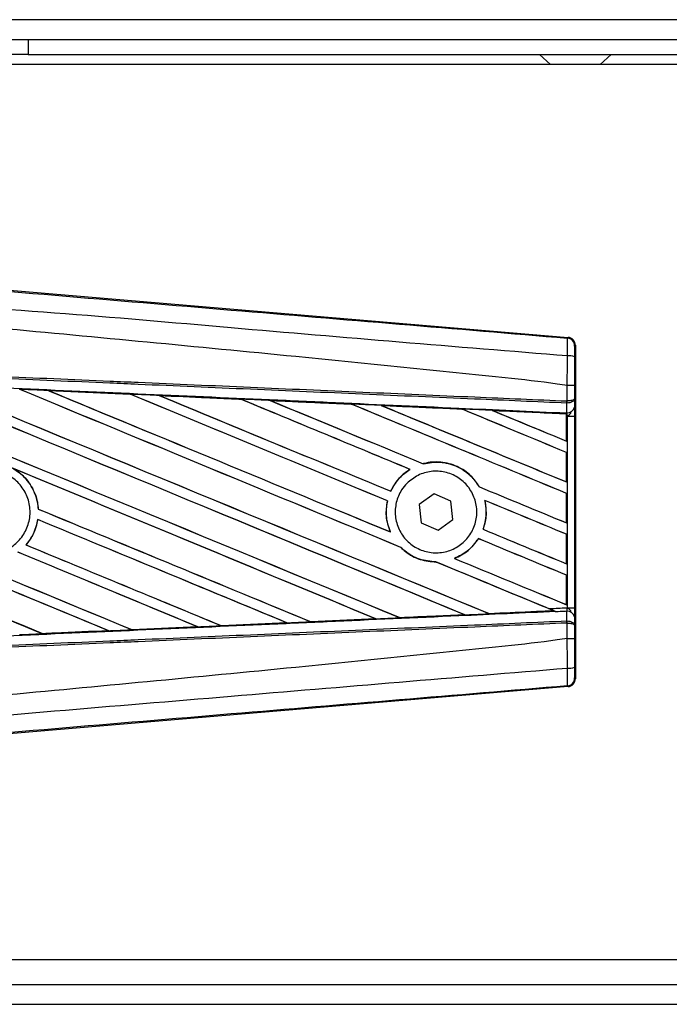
# Model space of a CAD drawing. Header units: millimetres. Extents: x 0 to 420, y 0 to 297.
# Tile 7 of 18: x 56.841 to 57.649, y 216.652 to 217.878. Entities that reach past the tile are written whole.
import ezdxf

# ---------------------------------------------------------------- set-up
doc = ezdxf.new("R2010")
doc.units = ezdxf.units.MM

msp = doc.modelspace()

# ---------------------------------------------------------------- linework, layer by layer
at = {"color": 7, "linetype": 'Continuous', "lineweight": 25}
for p, q in [((223.28544, 217.8776), (56.41771, 217.8776)), ((56.78918, 217.85284), (56.8511, 217.85284)), ((56.8511, 217.85284), (56.8511, 217.83427)), ((56.8511, 217.85284), (84.46421, 217.85284)), ((56.8511, 217.83427), (56.78918, 217.83427)), ((56.8511, 217.83427), (84.46421, 217.83427)), ((57.48742, 217.83427), (57.50118, 217.82188)), ((57.56309, 217.82188), (57.57685, 217.83427)), ((59.57526, 217.82188), (56.41771, 217.82188)), ((56.78852, 217.54401), (57.52301, 217.48208)), ((57.52204, 217.48119), (57.52301, 217.48208)), ((57.53208, 217.47221), (57.53111, 217.47132)), ((57.53208, 217.47221), (57.53208, 217.05713)), ((57.52207, 217.42198), (57.52208, 217.42198)), ((57.52207, 217.40289), (57.52207, 217.42198)), ((57.53097, 217.42195), (57.53097, 217.40545)), ((56.87631, 217.41586), (56.97801, 217.41135)), ((56.87636, 217.41584), (56.87631, 217.41586)), ((56.87636, 217.41584), (56.87679, 217.41572)), ((56.97801, 217.41135), (56.97807, 217.41132)), ((56.97819, 217.41121), (56.97807, 217.41132)), ((57.01428, 217.4097), (57.0142, 217.40974)), ((57.01428, 217.4097), (57.01471, 217.40958)), ((57.11568, 217.40517), (57.01428, 217.4097)), ((57.11558, 217.40522), (57.11568, 217.40517)), ((57.11581, 217.40507), (57.11568, 217.40517)), ((57.15235, 217.40353), (57.15219, 217.40359)), ((57.15235, 217.40353), (57.15276, 217.40341)), ((57.25346, 217.39889), (57.25334, 217.39899)), ((57.29054, 217.39731), (57.29094, 217.3972)), ((57.52145, 217.40026), (57.52208, 217.40027)), ((57.52156, 217.38833), (57.52145, 217.40026)), ((57.52168, 217.40289), (57.52207, 217.40289)), ((57.53097, 217.40545), (57.53106, 217.39536)), ((57.39115, 217.39268), (57.39104, 217.39277)), ((57.52101, 217.38688), (57.42887, 217.39106)), ((57.42887, 217.39106), (57.42926, 217.39095)), ((57.52097, 217.38679), (57.52101, 217.38688)), ((57.52097, 217.38679), (57.52097, 217.35305)), ((57.52102, 217.38707), (57.52101, 217.38688)), ((57.52102, 217.38395), (57.52102, 217.38707)), ((57.52103, 217.38797), (57.52104, 217.38836)), ((57.52104, 217.38836), (57.52156, 217.38833)), ((57.52102, 217.35297), (57.52102, 217.38395)), ((57.5222, 217.3839), (57.52102, 217.38395)), ((57.5222, 217.14543), (57.5222, 217.3839)), ((57.5222, 217.3839), (57.5311, 217.3839)), ((57.5311, 217.3839), (57.5311, 217.14543)), ((57.52097, 217.35305), (57.52102, 217.35297)), ((57.52102, 217.33882), (57.52097, 217.33879)), ((57.52097, 217.33879), (57.52097, 217.30212)), ((57.52102, 217.30204), (57.52102, 217.33882)), ((57.34287, 217.32474), (57.3428, 217.32483)), ((57.32629, 217.31774), (57.32647, 217.31772)), ((57.52097, 217.30212), (57.52102, 217.30204)), ((57.30235, 217.29056), (57.30228, 217.29065)), ((57.35625, 217.2874), (57.33782, 217.27384)), ((57.3772, 217.27823), (57.35625, 217.2874)), ((57.41274, 217.29591), (57.41262, 217.29591)), ((57.52102, 217.28789), (57.52097, 217.28786)), ((57.52097, 217.28786), (57.52097, 217.25119)), ((57.52102, 217.25111), (57.52102, 217.28789)), ((57.29815, 217.27848), (57.29826, 217.27849)), ((57.37974, 217.25549), (57.3772, 217.27823)), ((57.41933, 217.27918), (57.41947, 217.27906)), ((56.86382, 217.26829), (56.86371, 217.26828)), ((57.33782, 217.27384), (57.34036, 217.2511)), ((56.8631, 217.25527), (56.8632, 217.25517)), ((57.34036, 217.2511), (57.36132, 217.24193)), ((57.36132, 217.24193), (57.37974, 217.25549)), ((57.52097, 217.25119), (57.52102, 217.25111)), ((57.30189, 217.23982), (57.30171, 217.23995)), ((57.4173, 217.2431), (57.41718, 217.24309)), ((57.41146, 217.23151), (57.41154, 217.23142)), ((57.52102, 217.23696), (57.52097, 217.23693)), ((57.52097, 217.23693), (57.52097, 217.20026)), ((57.52102, 217.20017), (57.52102, 217.23696)), ((56.84855, 217.22368), (56.84841, 217.22368)), ((57.31485, 217.22062), (57.31501, 217.22061)), ((57.35865, 217.2025), (57.35877, 217.20239)), ((57.3819, 217.2068), (57.38168, 217.20684)), ((57.52097, 217.20026), (57.52102, 217.20017)), ((57.52102, 217.18603), (57.52097, 217.186)), ((57.52097, 217.186), (57.52097, 217.14933)), ((57.52102, 217.14924), (57.52102, 217.18603)), ((57.4248, 217.13809), (57.50502, 217.14173)), ((57.50546, 217.14156), (57.49861, 217.1444)), ((57.50473, 217.14181), (57.50502, 217.14173)), ((57.50825, 217.14042), (57.50745, 217.14075)), ((57.52097, 217.14933), (57.52102, 217.14924)), ((57.52145, 217.12908), (57.52156, 217.141)), ((57.5222, 217.14543), (57.5311, 217.14543)), ((57.17268, 217.12682), (57.17301, 217.12674)), ((57.20266, 217.12807), (57.20256, 217.12816)), ((57.20279, 217.12801), (57.20266, 217.12807)), ((57.28395, 217.13164), (57.20279, 217.12801)), ((57.28343, 217.1318), (57.28375, 217.13172)), ((57.31374, 217.13307), (57.31364, 217.13316)), ((57.39411, 217.13679), (57.39442, 217.13672)), ((57.4248, 217.13809), (57.42471, 217.13818)), ((57.52145, 217.12908), (57.52208, 217.12906)), ((57.53106, 217.13398), (57.53097, 217.12388)), ((56.86929, 217.11318), (56.95132, 217.11683)), ((56.95097, 217.11691), (56.95132, 217.11683)), ((56.95132, 217.11683), (56.95137, 217.11681)), ((56.98044, 217.11812), (56.98033, 217.11822)), ((56.98044, 217.11812), (57.0622, 217.12177)), ((56.98048, 217.1181), (56.98044, 217.11812)), ((57.06229, 217.12174), (56.98048, 217.1181)), ((57.06186, 217.12186), (57.0622, 217.12177)), ((57.0622, 217.12177), (57.06229, 217.12174)), ((57.09156, 217.12309), (57.09146, 217.12318)), ((57.09164, 217.12305), (57.09156, 217.12309)), ((57.17314, 217.12669), (57.09164, 217.12305)), ((57.17301, 217.12674), (57.17314, 217.12669)), ((57.52207, 217.12644), (57.52168, 217.12644)), ((57.52207, 217.10736), (57.52207, 217.12644)), ((57.53097, 217.12388), (57.53097, 217.10738)), ((56.86929, 217.11318), (56.86919, 217.11328)), ((56.86932, 217.11317), (56.86929, 217.11318)), ((57.52208, 217.10736), (57.52207, 217.10736)), ((57.53111, 217.05802), (57.53208, 217.05713)), ((57.52301, 217.04726), (56.78852, 216.98533)), ((57.52301, 217.04726), (57.52204, 217.04815)), ((56.41771, 216.70745), (59.57526, 216.70745)), ((56.41771, 216.6765), (139.70282, 216.6765)), ((56.41771, 216.65173), (139.70282, 216.65173))]:
    msp.add_line(p, q, dxfattribs=at)
for centre, radius, start, end in [((57.52121, 217.47132), 0.00991, 0.00461, 85.17567), ((57.52413, 217.43601), 0.02303, 72.68242, 94.90681), ((57.49403, 217.40393), 0.02766, 352.38146, 357.85676), ((57.49466, 217.40148), 0.02744, 357.47222, 2.94403), ((57.52245, 217.39707), 0.00878, 264.18694, 348.74615), ((57.52245, 217.13227), 0.00878, 11.25385, 95.81306), ((57.49403, 217.12541), 0.02766, 2.14324, 7.61854), ((57.49466, 217.12785), 0.02744, 357.05597, 2.52778), ((57.52413, 217.09333), 0.02303, 265.09319, 287.31758), ((57.52121, 217.05802), 0.00991, 274.82433, 359.99539)]:
    msp.add_arc(centre, radius, start, end, dxfattribs=at)
for centre, major_axis, ratio, start_param, end_param in [((57.52218, 217.47221), (0.00729, 0.0067), 0.9999298, 5.5398822, 7.0264884), ((56.44357, 217.59349), (10.6217, -4.39999), 0.0080625, 4.73054, 4.7977625), ((56.44357, 217.59349), (10.61551, -4.39742), 0.0080625, 4.7305916, 4.797783), ((56.44357, 217.43065), (10.6217, -4.39999), 0.0080625, 1.4844685, 1.5497155), ((56.44357, 217.43065), (10.61551, -4.39742), 0.0080625, 1.4844738, 1.5496877), ((56.44357, 217.64442), (10.6217, -4.39999), 0.0080625, 4.7435023, 4.8082676), ((56.44357, 217.64442), (10.61551, -4.39742), 0.0080625, 4.7435622, 4.8082852), ((56.44357, 217.48158), (10.6217, -4.39999), 0.0080625, 1.4920007, 1.5367618), ((56.44357, 217.48158), (10.61551, -4.39742), 0.0080625, 1.491968, 1.5367252), ((56.44357, 217.69535), (10.6217, -4.39999), 0.0080625, 4.7564808, 4.7966243), ((56.44357, 217.69535), (10.61551, -4.39742), 0.0080625, 4.7565498, 4.7966551), ((56.44357, 217.24932), (10.61556, -0.46363), 0.0174384, 1.5211746, 1.5307369), ((56.44357, 217.53251), (10.6217, -4.39999), 0.0080625, 1.4935829, 1.5237995), ((56.44357, 217.53251), (10.61551, -4.39742), 0.0080625, 1.4935466, 1.5237528), ((56.44357, 217.74628), (10.6217, -4.39999), 0.0080625, 4.7694771, 4.7966686), ((56.44357, 217.74628), (10.61551, -4.39742), 0.0080625, 4.7695567, 4.7967086), ((56.44357, 217.24932), (10.61556, -0.46363), 0.0174384, 1.50819, 1.5177301), ((56.44357, 217.58344), (10.6217, -4.39999), 0.0080625, 1.4909186, 1.510827), ((56.44357, 217.58344), (10.61551, -4.39742), 0.0080625, 1.490887, 1.5107682), ((56.44357, 217.79721), (10.6217, -4.39999), 0.0080625, 4.7824925, 4.8004965), ((56.44357, 217.79721), (10.61551, -4.39742), 0.0080625, 4.7825851, 4.8005386), ((56.44357, 217.24932), (10.61556, -0.46363), 0.0174384, 1.495191, 1.5047017), ((56.44357, 217.63437), (10.6217, -4.39999), 0.0080625, 1.4725233, 1.4978432), ((56.44357, 217.63437), (10.61551, -4.39742), 0.0080625, 1.472469, 1.4977693), ((56.44357, 217.84815), (10.6217, -4.39999), 0.0080625, 4.7955283, 4.8173417), ((56.44357, 217.84815), (10.61551, -4.39742), 0.0080625, 4.7956373, 4.817396), ((56.44357, 217.24932), (10.61556, -0.46363), 0.0174384, 1.4821755, 1.4916495), ((56.44357, 217.6853), (10.6217, -4.39999), 0.0080625, 1.4725233, 1.4848473), ((56.44357, 217.6853), (10.61551, -4.39742), 0.0080625, 1.472469, 1.4847537), ((56.44357, 217.89908), (10.6217, -4.39999), 0.0080625, 4.8085854, 4.8173417), ((56.44357, 217.89908), (10.61551, -4.39742), 0.0080625, 4.8087157, 4.817396), ((56.44357, 217.24932), (10.61556, -0.46363), 0.0174384, 1.4698908, 1.478571), ((56.44357, 217.4407), (10.61551, -4.39742), 0.0080625, 4.7157288, 4.7663143), ((56.44357, 217.4407), (10.6217, -4.39999), 0.0080625, 4.7157288, 4.7662988), ((56.44357, 217.37972), (10.6217, -4.39999), 0.0080625, 1.4949342, 1.5376601), ((56.44357, 217.37972), (10.61551, -4.39742), 0.0080625, 1.4949375, 1.5375119), ((56.44357, 217.22693), (10.6217, -4.39999), 0.0080625, 1.5263102, 1.5671512), ((56.44357, 217.22693), (10.61551, -4.39742), 0.0080625, 1.5263198, 1.5671374), ((56.44357, 217.79721), (10.6217, -4.39999), 0.0080625, 4.8070888, 4.8173417), ((56.44357, 217.79721), (10.61551, -4.39742), 0.0080625, 4.8071536, 4.817396), ((56.44357, 217.58344), (10.6217, -4.39999), 0.0080625, 1.4725233, 1.4821426), ((56.44357, 217.58344), (10.61551, -4.39742), 0.0080625, 1.472469, 1.4820756), ((56.44357, 217.54256), (10.6217, -4.39999), 0.0080625, 4.7552941, 4.7872672), ((56.44357, 217.54256), (10.61551, -4.39742), 0.0080625, 4.7553273, 4.7872878), ((56.44357, 217.38977), (10.6217, -4.39999), 0.0080625, 4.7227138, 4.7558224), ((56.44357, 217.38977), (10.61551, -4.39742), 0.0080625, 4.7227276, 4.7558335), ((56.44357, 217.32879), (10.6217, -4.39999), 0.0080625, 1.5053953, 1.5346283), ((56.44357, 217.32879), (10.61551, -4.39742), 0.0080625, 1.505399, 1.5345964), ((56.44357, 217.74628), (10.6217, -4.39999), 0.0080625, 4.8075194, 4.8173417), ((56.44357, 217.74628), (10.61551, -4.39742), 0.0080625, 4.8075844, 4.817396), ((56.44357, 217.53251), (10.6217, -4.39999), 0.0080625, 1.4725233, 1.482886), ((56.44357, 217.53251), (10.61551, -4.39742), 0.0080625, 1.472469, 1.4828257), ((56.44357, 217.27786), (10.6217, -4.39999), 0.0080625, 1.5158534, 1.5369497), ((56.44357, 217.27786), (10.61551, -4.39742), 0.0080625, 1.5158593, 1.5369218), ((56.44357, 217.49163), (10.6217, -4.39999), 0.0080625, 4.7538521, 4.7767798), ((56.44357, 217.49163), (10.61551, -4.39742), 0.0080625, 4.7538879, 4.7767986), ((56.44357, 217.48158), (10.6217, -4.39999), 0.0080625, 1.4746438, 1.4878779), ((56.44357, 217.48158), (10.61551, -4.39742), 0.0080625, 1.4740067, 1.4878161), ((56.44357, 217.69535), (10.6217, -4.39999), 0.0080625, 4.8041637, 4.8173417), ((56.44357, 217.69535), (10.61551, -4.39742), 0.0080625, 4.8042359, 4.817396), ((56.44357, 217.28002), (10.61556, 0.46363), 0.0174384, 4.8041838, 4.8117568), ((56.44357, 217.28002), (10.61556, 0.46363), 0.0174384, 4.7726972, 4.7803646), ((56.44357, 217.28002), (10.61556, 0.46363), 0.0174384, 4.7831864, 4.790826), ((56.44357, 217.28002), (10.61556, 0.46363), 0.0174384, 4.7936815, 4.8012897), ((56.44357, 217.28002), (10.61556, 0.46363), 0.0174384, 4.7517321, 4.7594438), ((56.44357, 217.28002), (10.61556, 0.46363), 0.0174384, 4.7622128, 4.7699042), ((57.52218, 217.05713), (0.00729, -0.0067), 0.9999298, 5.5398822, 7.0264884)]:
    msp.add_ellipse(centre, major_axis=major_axis, ratio=ratio, start_param=start_param, end_param=end_param, dxfattribs=at)
for points, knots in [([(56.4456, 217.57147), (56.51878, 217.56531), (56.66515, 217.55297), (56.88464, 217.53453), (57.17055, 217.51055), (57.38276, 217.49282), (57.52204, 217.48119)], [0, 0, 0, 0, 0.2036202, 0.4072406, 0.6109477, 1, 1, 1, 1]), ([(57.52216, 217.45895), (57.38272, 217.47035), (57.1702, 217.48772), (56.88383, 217.51357), (56.66375, 217.52628), (56.51726, 217.5531), (56.44375, 217.5494), (56.44375, 217.5494)], [0, 0, 0, 0, 0.3887669, 0.5925279, 0.7962893, 0.9999993, 1, 1, 1, 1]), ([(57.52207, 217.42198), (57.51791, 217.42264), (57.49224, 217.42677), (57.37961, 217.43823), (57.14819, 217.46213), (56.81431, 217.49357), (56.5672, 217.51643), (56.44357, 217.52786)], [0, 0, 0, 0, 0.01170126, 0.07220884, 0.31419353, 0.65688711, 1, 1, 1, 1]), ([(57.52216, 217.45895), (57.52223, 217.46167), (57.52237, 217.46712), (57.52243, 217.47403), (57.52236, 217.47897), (57.5222, 217.48096), (57.52207, 217.48114), (57.52204, 217.48119)], [0, 0, 0, 0, 0.2296881, 0.4595969, 0.6887793, 0.9180889, 1, 1, 1, 1]), ([(57.53111, 217.47132), (57.53111, 217.47129), (57.53109, 217.47119), (57.53106, 217.47001), (57.53102, 217.46705), (57.531, 217.4629), (57.53099, 217.45963), (57.53099, 217.45799)], [0, 0, 0, 0, 0.0821077, 0.3116546, 0.5407071, 0.7703697, 1, 1, 1, 1]), ([(57.52208, 217.42198), (57.52208, 217.42523), (57.52211, 217.43758), (57.52214, 217.44989), (57.52216, 217.45895)], [0, 0, 0, 0, 0.2638842, 1, 1, 1, 1]), ([(57.53099, 217.45799), (57.53098, 217.44915), (57.53097, 217.43716), (57.53097, 217.42512), (57.53097, 217.42195)], [0, 0, 0, 0, 0.7365741, 1, 1, 1, 1]), ([(57.52145, 217.40026), (57.4832, 217.40193), (57.39855, 217.40562), (57.26727, 217.41134), (57.12765, 217.41743), (57.02282, 217.42201), (56.91798, 217.42658), (56.81315, 217.43115), (56.64336, 217.43856), (56.52012, 217.44393), (56.44352, 217.44727)], [0, 0, 0, 0, 0.1067875, 0.2363437, 0.3660007, 0.4956801, 0.5280685, 0.6576247, 0.7871808, 1, 1, 1, 1]), ([(56.44364, 217.4499), (56.52025, 217.44656), (56.64349, 217.44119), (56.8133, 217.43378), (56.91815, 217.42921), (57.02299, 217.42464), (57.12783, 217.42007), (57.26747, 217.41398), (57.39876, 217.40825), (57.48342, 217.40456), (57.52168, 217.40289)], [0, 0, 0, 0, 0.21281925, 0.34237541, 0.47193157, 0.50431996, 0.63399938, 0.76365637, 0.89321253, 1, 1, 1, 1]), ([(56.44303, 217.436), (56.45673, 217.43541), (56.52525, 217.43241), (56.64857, 217.427), (56.81294, 217.41975), (56.97722, 217.41245), (57.11401, 217.40634), (57.25068, 217.4002), (57.3773, 217.39449), (57.47643, 217.38999), (57.52103, 217.38797)], [0, 0, 0, 0, 0.0380636, 0.1903223, 0.342581, 0.4948397, 0.6470984, 0.723226, 0.8754847, 1, 1, 1, 1]), ([(57.53097, 217.42195), (57.53096, 217.42195), (57.5309, 217.42196), (57.53013, 217.42196), (57.52815, 217.42197), (57.52537, 217.42197), (57.52317, 217.42198), (57.52208, 217.42198)], [0, 0, 0, 0, 0.0716067, 0.3068114, 0.5378745, 0.7689372, 1, 1, 1, 1]), ([(56.87631, 217.41586), (56.87446, 217.41594), (56.8652, 217.41635), (56.85325, 217.41688), (56.84315, 217.41733), (56.84046, 217.41745)], [0, 0, 0, 0, 0.1549567, 0.7747838, 1, 1, 1, 1]), ([(56.97807, 217.41132), (56.97772, 217.41133), (56.94382, 217.41284), (56.90991, 217.41435), (56.87636, 217.41584)], [0, 0, 0, 0, 0.0102907, 1, 1, 1, 1]), ([(57.0142, 217.40974), (57.01235, 217.40982), (57.00309, 217.41023), (56.99103, 217.41077), (56.98081, 217.41122), (56.97801, 217.41135)], [0, 0, 0, 0, 0.1534731, 0.767366, 1, 1, 1, 1]), ([(57.0142, 217.40974), (57.03422, 217.40884), (57.06205, 217.40761), (57.09584, 217.4061), (57.10961, 217.40549), (57.11558, 217.40522)], [0, 0, 0, 0, 0.5923667, 0.823393, 1, 1, 1, 1]), ([(57.15219, 217.40359), (57.15034, 217.40367), (57.14109, 217.40408), (57.12888, 217.40463), (57.11853, 217.40509), (57.11558, 217.40522)], [0, 0, 0, 0, 0.1516201, 0.7581009, 1, 1, 1, 1]), ([(57.15219, 217.40359), (57.15927, 217.40327), (57.17544, 217.40255), (57.20104, 217.4014), (57.22761, 217.40022), (57.2451, 217.39943), (57.25315, 217.39907)], [0, 0, 0, 0, 0.2103832, 0.4801439, 0.7606264, 1, 1, 1, 1]), ([(57.25334, 217.39899), (57.24326, 217.39944), (57.20961, 217.40096), (57.17593, 217.40247), (57.15235, 217.40353)], [0, 0, 0, 0, 0.2994906, 1, 1, 1, 1]), ([(57.29028, 217.39741), (57.28843, 217.3975), (57.27919, 217.39791), (57.26681, 217.39846), (57.25628, 217.39893), (57.25315, 217.39907)], [0, 0, 0, 0, 0.1494253, 0.747127, 1, 1, 1, 1]), ([(57.25315, 217.39907), (57.25322, 217.39904), (57.25332, 217.399), (57.25334, 217.39899), (57.25334, 217.39899)], [0, 0, 0, 0, 0.6976298, 1, 1, 1, 1]), ([(57.29028, 217.39741), (57.30053, 217.39695), (57.32188, 217.396), (57.35482, 217.39452), (57.37805, 217.39348), (57.39017, 217.39294), (57.39072, 217.39292)], [0, 0, 0, 0, 0.3060679, 0.6376123, 0.9838287, 1, 1, 1, 1]), ([(57.29054, 217.39731), (57.29051, 217.39732), (57.29046, 217.39734), (57.29032, 217.3974), (57.29028, 217.39741)], [0, 0, 0, 0, 0.6753525, 1, 1, 1, 1]), ([(57.39104, 217.39277), (57.38967, 217.39284), (57.35618, 217.39435), (57.32268, 217.39586), (57.29054, 217.39731)], [0, 0, 0, 0, 0.040966, 1, 1, 1, 1]), ([(57.53097, 217.40545), (57.53097, 217.40545), (57.53096, 217.4053), (57.5308, 217.40487), (57.52988, 217.4042), (57.52786, 217.40354), (57.52519, 217.40306), (57.52312, 217.40295), (57.52207, 217.40289)], [0, 0, 0, 0, 0.0053156, 0.1176999, 0.3508535, 0.5700679, 0.7835799, 1, 1, 1, 1]), ([(57.53097, 217.40545), (57.53097, 217.40544), (57.53096, 217.40515), (57.5308, 217.40427), (57.52988, 217.40291), (57.52786, 217.40158), (57.5252, 217.40061), (57.52313, 217.40039), (57.52208, 217.40027)], [0, 0, 0, 0, 0.0053156, 0.1176999, 0.3508535, 0.5700679, 0.7835799, 1, 1, 1, 1]), ([(57.42845, 217.39122), (57.42661, 217.39131), (57.41737, 217.39172), (57.40479, 217.39228), (57.39405, 217.39277), (57.39072, 217.39292)], [0, 0, 0, 0, 0.1469211, 0.7346058, 1, 1, 1, 1]), ([(57.39072, 217.39292), (57.39081, 217.39287), (57.39098, 217.3928), (57.39102, 217.39278), (57.39104, 217.39277)], [0, 0, 0, 0, 0.5692261, 1, 1, 1, 1]), ([(57.42845, 217.39122), (57.44013, 217.3907), (57.46513, 217.38958), (57.49598, 217.3882), (57.51516, 217.38734), (57.52102, 217.38707)], [0, 0, 0, 0, 0.3784171, 0.8098591, 1, 1, 1, 1]), ([(57.42887, 217.39106), (57.42883, 217.39107), (57.42876, 217.3911), (57.42855, 217.39119), (57.42845, 217.39122)], [0, 0, 0, 0, 0.5548092, 1, 1, 1, 1]), ([(57.52102, 217.38395), (57.52102, 217.38477), (57.52102, 217.38628), (57.52103, 217.38768), (57.52104, 217.38827), (57.52104, 217.38836)], [0, 0, 0, 0, 0.49797232, 0.9247743, 1, 1, 1, 1]), ([(57.52103, 217.38797), (57.52103, 217.38771), (57.52103, 217.38733), (57.52102, 217.38713), (57.52102, 217.38707)], [0, 0, 0, 0, 0.7081808, 1, 1, 1, 1]), ([(57.5222, 217.3839), (57.52219, 217.38402), (57.52213, 217.38484), (57.52195, 217.38651), (57.5217, 217.38769), (57.52156, 217.38833)], [0, 0, 0, 0, 0.07186819, 0.49878626, 1, 1, 1, 1]), ([(57.5222, 217.3839), (57.52222, 217.38392), (57.52295, 217.3845), (57.52478, 217.38597), (57.52635, 217.38769), (57.5273, 217.38873)], [0, 0, 0, 0, 0.00994165, 0.40018147, 1, 1, 1, 1]), ([(57.53106, 217.39536), (57.53107, 217.3937), (57.53109, 217.39061), (57.5311, 217.38633), (57.5311, 217.38421), (57.5311, 217.3839)], [0, 0, 0, 0, 0.4975078, 0.9271867, 1, 1, 1, 1]), ([(57.41274, 217.29591), (57.40945, 217.30066), (57.40215, 217.31117), (57.38529, 217.32231), (57.36481, 217.32787), (57.35021, 217.32677), (57.34312, 217.32491), (57.3428, 217.32483)], [0, 0, 0, 0, 0.2124905, 0.4699569, 0.7284596, 0.9876644, 1, 1, 1, 1]), ([(57.34287, 217.32474), (57.34981, 217.32588), (57.36371, 217.32816), (57.3844, 217.32252), (57.40165, 217.31157), (57.40916, 217.30085), (57.41262, 217.29591)], [0, 0, 0, 0, 0.2586156, 0.5182547, 0.7778659, 1, 1, 1, 1]), ([(56.76495, 217.30163), (56.76951, 217.30534), (56.77863, 217.31275), (56.796, 217.31733), (56.81371, 217.31627), (56.83012, 217.30931), (56.84328, 217.29733), (56.85174, 217.28166), (56.85453, 217.26408), (56.85136, 217.24658), (56.84257, 217.23112), (56.82916, 217.21943), (56.81263, 217.21284), (56.79484, 217.21208), (56.77781, 217.21727), (56.76345, 217.2278), (56.7534, 217.24249), (56.74876, 217.25969), (56.75012, 217.27738), (56.75621, 217.29182), (56.76252, 217.2989), (56.76495, 217.30163)], [0, 0, 0, 0, 0.0537008, 0.107401, 0.161118, 0.214849, 0.268575, 0.3222758, 0.3759418, 0.429583, 0.4832243, 0.5368906, 0.5905915, 0.6443177, 0.6980486, 0.7517655, 0.8054595, 0.8591318, 0.9127903, 0.9664454, 1, 1, 1, 1]), ([(56.83092, 217.31954), (56.83456, 217.3173), (56.84414, 217.3114), (56.856, 217.29706), (56.86242, 217.28107), (56.86342, 217.27121), (56.86371, 217.26828)], [0, 0, 0, 0, 0.2012869, 0.5312186, 0.8609815, 1, 1, 1, 1]), ([(56.86382, 217.26829), (56.86372, 217.2696), (56.86307, 217.27785), (56.8585, 217.29271), (56.84712, 217.30896), (56.83678, 217.31589), (56.83227, 217.31892)], [0, 0, 0, 0, 0.0633447, 0.4007335, 0.7381907, 1, 1, 1, 1]), ([(57.32629, 217.31774), (57.3257, 217.31737), (57.32138, 217.31465), (57.31204, 217.3069), (57.30531, 217.29722), (57.30234, 217.29078), (57.30228, 217.29065)], [0, 0, 0, 0, 0.0566586, 0.4186058, 0.988574, 1, 1, 1, 1]), ([(57.30235, 217.29056), (57.30581, 217.29665), (57.31194, 217.30747), (57.32205, 217.3146), (57.32647, 217.31772)], [0, 0, 0, 0, 0.56283687, 1, 1, 1, 1]), ([(57.32253, 217.30033), (57.32695, 217.30401), (57.33579, 217.31136), (57.35272, 217.31603), (57.37005, 217.31519), (57.38619, 217.30854), (57.3992, 217.29693), (57.4076, 217.28167), (57.41046, 217.26454), (57.40752, 217.24746), (57.39911, 217.23232), (57.38617, 217.22079), (57.37012, 217.21417), (57.35273, 217.21324), (57.336, 217.21814), (57.32184, 217.22832), (57.31187, 217.24261), (57.30721, 217.25937), (57.30839, 217.27663), (57.31417, 217.29072), (57.32022, 217.29767), (57.32253, 217.30033)], [0, 0, 0, 0, 0.053804, 0.1076031, 0.1615183, 0.2155014, 0.269422, 0.323168, 0.3767051, 0.4301008, 0.4834934, 0.5370217, 0.5907565, 0.6446694, 0.6986525, 0.7525749, 0.8063418, 0.8599294, 0.9133852, 0.9668046, 1, 1, 1, 1]), ([(57.29815, 217.27848), (57.29768, 217.27596), (57.29593, 217.26661), (57.29681, 217.25315), (57.30047, 217.24329), (57.30171, 217.23995)], [0, 0, 0, 0, 0.1960692, 0.727723, 1, 1, 1, 1]), ([(57.30189, 217.23982), (57.29967, 217.24639), (57.2954, 217.25901), (57.29733, 217.27218), (57.29826, 217.27849)], [0, 0, 0, 0, 0.520389, 1, 1, 1, 1]), ([(57.41933, 217.27918), (57.42037, 217.27232), (57.42222, 217.26009), (57.41872, 217.24828), (57.41718, 217.24309)], [0, 0, 0, 0, 0.56102331, 1, 1, 1, 1]), ([(57.4173, 217.2431), (57.41823, 217.24604), (57.42128, 217.25561), (57.42169, 217.26812), (57.41989, 217.277), (57.41947, 217.27906)], [0, 0, 0, 0, 0.2539841, 0.8264322, 1, 1, 1, 1]), ([(56.8631, 217.25527), (56.86145, 217.24846), (56.85865, 217.23689), (56.85139, 217.22753), (56.84841, 217.22368)], [0, 0, 0, 0, 0.5886716, 1, 1, 1, 1]), ([(56.84855, 217.22368), (56.85066, 217.22636), (56.8571, 217.23452), (56.86154, 217.24572), (56.86297, 217.25388), (56.8632, 217.25517)], [0, 0, 0, 0, 0.2914904, 0.8881008, 1, 1, 1, 1]), ([(57.41146, 217.23151), (57.40721, 217.22591), (57.39918, 217.21533), (57.38728, 217.20955), (57.38168, 217.20684)], [0, 0, 0, 0, 0.5295417, 1, 1, 1, 1]), ([(57.3819, 217.2068), (57.38775, 217.20969), (57.39957, 217.21553), (57.40752, 217.22609), (57.41154, 217.23142)], [0, 0, 0, 0, 0.49473155, 1, 1, 1, 1]), ([(57.31485, 217.22062), (57.31672, 217.21889), (57.32371, 217.21244), (57.33839, 217.20437), (57.35207, 217.20304), (57.35877, 217.20239)], [0, 0, 0, 0, 0.1573825, 0.5868292, 1, 1, 1, 1]), ([(57.35865, 217.2025), (57.35169, 217.20321), (57.33775, 217.20464), (57.3233, 217.2129), (57.3166, 217.21914), (57.31501, 217.22061)], [0, 0, 0, 0, 0.431457, 0.865462, 1, 1, 1, 1]), ([(57.50745, 217.14075), (57.46738, 217.13893), (57.37276, 217.13464), (57.25068, 217.12913), (57.11401, 217.123), (56.97722, 217.11688), (56.81294, 217.10959), (56.64857, 217.10233), (56.52525, 217.09692), (56.45673, 217.09393), (56.44303, 217.09333)], [0, 0, 0, 0, 0.1133009, 0.26751, 0.3446127, 0.4988218, 0.6530308, 0.8072398, 0.9614489, 1, 1, 1, 1]), ([(57.50546, 217.14156), (57.49587, 217.14113), (57.46909, 217.13993), (57.44229, 217.13873), (57.42509, 217.13796)], [0, 0, 0, 0, 0.3579755, 1, 1, 1, 1]), ([(57.49861, 217.1444), (57.50511, 217.14469), (57.51298, 217.14503), (57.52084, 217.14537), (57.5222, 217.14543)], [0, 0, 0, 0, 0.82656383, 1, 1, 1, 1]), ([(57.50825, 217.14042), (57.50614, 217.14129), (57.50295, 217.14261), (57.49971, 217.14395), (57.49861, 217.1444)], [0, 0, 0, 0, 0.6608732, 1, 1, 1, 1]), ([(57.50502, 217.14173), (57.50506, 217.14172), (57.50512, 217.1417), (57.50535, 217.14161), (57.50546, 217.14156)], [0, 0, 0, 0, 0.5174533, 1, 1, 1, 1]), ([(57.50546, 217.14156), (57.50579, 217.14143), (57.50639, 217.14118), (57.50713, 217.14088), (57.50745, 217.14075)], [0, 0, 0, 0, 0.5670555, 1, 1, 1, 1]), ([(57.52156, 217.141), (57.52053, 217.14096), (57.5161, 217.14076), (57.51166, 217.14057), (57.50825, 217.14042)], [0, 0, 0, 0, 0.231001, 1, 1, 1, 1]), ([(57.52156, 217.141), (57.52158, 217.14109), (57.52173, 217.14168), (57.52196, 217.14298), (57.52213, 217.14449), (57.52219, 217.1453), (57.5222, 217.14543)], [0, 0, 0, 0, 0.0771068, 0.5053181, 0.9215233, 1, 1, 1, 1]), ([(57.5273, 217.1406), (57.52635, 217.14164), (57.52478, 217.14336), (57.52295, 217.14484), (57.52222, 217.14542), (57.5222, 217.14543)], [0, 0, 0, 0, 0.5998185, 0.9900583, 1, 1, 1, 1]), ([(57.5311, 217.14543), (57.5311, 217.14332), (57.5311, 217.1394), (57.53107, 217.13573), (57.53106, 217.13421), (57.53106, 217.13398)], [0, 0, 0, 0, 0.4977123, 0.9237782, 1, 1, 1, 1]), ([(56.44352, 217.08206), (56.52012, 217.0854), (56.64336, 217.09078), (56.81315, 217.09818), (56.91798, 217.10276), (57.02282, 217.10733), (57.12765, 217.1119), (57.26727, 217.11799), (57.39855, 217.12372), (57.4832, 217.12741), (57.52145, 217.12908)], [0, 0, 0, 0, 0.2128192, 0.3423754, 0.4719315, 0.5043199, 0.6339993, 0.7636563, 0.8932125, 1, 1, 1, 1]), ([(57.17314, 217.12669), (57.17499, 217.12677), (57.18488, 217.12721), (57.19476, 217.12765), (57.20279, 217.12801)], [0, 0, 0, 0, 0.1872412, 1, 1, 1, 1]), ([(57.20266, 217.12807), (57.20947, 217.12837), (57.23651, 217.12959), (57.26354, 217.13081), (57.28375, 217.13172)], [0, 0, 0, 0, 0.2520371, 1, 1, 1, 1]), ([(57.28375, 217.13172), (57.28378, 217.13171), (57.28382, 217.13169), (57.28393, 217.13165), (57.28395, 217.13164)], [0, 0, 0, 0, 0.748666, 1, 1, 1, 1]), ([(57.28395, 217.13164), (57.2858, 217.13172), (57.2958, 217.13217), (57.30579, 217.13262), (57.31393, 217.13298)], [0, 0, 0, 0, 0.18503, 1, 1, 1, 1]), ([(57.31374, 217.13307), (57.33814, 217.13417), (57.36504, 217.13539), (57.39192, 217.1366), (57.39442, 217.13672)], [0, 0, 0, 0, 0.9070225, 1, 1, 1, 1]), ([(57.31393, 217.13298), (57.31386, 217.13301), (57.31376, 217.13306), (57.31374, 217.13307), (57.31374, 217.13307)], [0, 0, 0, 0, 0.6973497, 1, 1, 1, 1]), ([(57.39472, 217.1366), (57.38263, 217.13606), (57.35571, 217.13485), (57.32877, 217.13365), (57.31393, 217.13298)], [0, 0, 0, 0, 0.44921287, 1, 1, 1, 1]), ([(57.39442, 217.13672), (57.39445, 217.1367), (57.3945, 217.13669), (57.39466, 217.13662), (57.39472, 217.1366)], [0, 0, 0, 0, 0.615701, 1, 1, 1, 1]), ([(57.39472, 217.1366), (57.39657, 217.13668), (57.40581, 217.1371), (57.41593, 217.13755), (57.42421, 217.13792), (57.42509, 217.13796)], [0, 0, 0, 0, 0.1825482, 0.9127414, 1, 1, 1, 1]), ([(57.42509, 217.13796), (57.425, 217.138), (57.42484, 217.13807), (57.42481, 217.13808), (57.4248, 217.13809)], [0, 0, 0, 0, 0.5769873, 1, 1, 1, 1]), ([(57.52208, 217.12906), (57.52313, 217.12895), (57.5252, 217.12872), (57.52786, 217.12776), (57.52988, 217.12642), (57.5308, 217.12506), (57.53096, 217.12419), (57.53097, 217.1239), (57.53097, 217.12388)], [0, 0, 0, 0, 0.21642011, 0.42993211, 0.64914646, 0.88230014, 0.99468441, 1, 1, 1, 1]), ([(57.52168, 217.12644), (57.48342, 217.12478), (57.39876, 217.12108), (57.26747, 217.11536), (57.12783, 217.10927), (57.02299, 217.1047), (56.91815, 217.10013), (56.8133, 217.09555), (56.64349, 217.08815), (56.52025, 217.08278), (56.44364, 217.07944)], [0, 0, 0, 0, 0.1067875, 0.2363437, 0.3660006, 0.49568, 0.5280684, 0.6576246, 0.7871807, 1, 1, 1, 1]), ([(56.95137, 217.11681), (56.92901, 217.11581), (56.90166, 217.1146), (56.8743, 217.11339), (56.86932, 217.11317)], [0, 0, 0, 0, 0.8178524, 1, 1, 1, 1]), ([(56.95137, 217.11681), (56.95322, 217.11689), (56.96293, 217.11732), (56.97263, 217.11775), (56.98048, 217.1181)], [0, 0, 0, 0, 0.1907829, 1, 1, 1, 1]), ([(57.06229, 217.12174), (57.06414, 217.12182), (57.07371, 217.12225), (57.0835, 217.12269), (57.09143, 217.12304), (57.09164, 217.12305)], [0, 0, 0, 0, 0.1891642, 0.9787735, 1, 1, 1, 1]), ([(57.09156, 217.12309), (57.10808, 217.12382), (57.13523, 217.12504), (57.16238, 217.12626), (57.17301, 217.12674)], [0, 0, 0, 0, 0.60839948, 1, 1, 1, 1]), ([(57.52207, 217.12644), (57.52312, 217.12639), (57.52519, 217.12628), (57.52786, 217.1258), (57.52988, 217.12514), (57.5308, 217.12447), (57.53096, 217.12403), (57.53097, 217.12389), (57.53097, 217.12388)], [0, 0, 0, 0, 0.2164201, 0.4299321, 0.6491465, 0.8823001, 0.9946844, 1, 1, 1, 1]), ([(57.52207, 217.10736), (57.51791, 217.10669), (57.49224, 217.10257), (57.37961, 217.0911), (57.14819, 217.06721), (56.81431, 217.03576), (56.5672, 217.01291), (56.44357, 217.00147)], [0, 0, 0, 0, 0.0117013, 0.0722088, 0.3141935, 0.6568871, 1, 1, 1, 1]), ([(56.8404, 217.11189), (56.84225, 217.11197), (56.85189, 217.1124), (56.86153, 217.11282), (56.86932, 217.11317)], [0, 0, 0, 0, 0.1920833, 1, 1, 1, 1]), ([(57.52208, 217.10736), (57.52317, 217.10736), (57.52537, 217.10736), (57.52815, 217.10737), (57.53013, 217.10737), (57.5309, 217.10738), (57.53096, 217.10738), (57.53097, 217.10738)], [0, 0, 0, 0, 0.2310628, 0.4621255, 0.6931886, 0.9283933, 1, 1, 1, 1]), ([(57.52216, 217.07038), (57.52214, 217.07945), (57.52211, 217.09176), (57.52208, 217.1041), (57.52208, 217.10736)], [0, 0, 0, 0, 0.7361158, 1, 1, 1, 1]), ([(57.53097, 217.10738), (57.53097, 217.10421), (57.53097, 217.09218), (57.53098, 217.08018), (57.53099, 217.07134)], [0, 0, 0, 0, 0.2634259, 1, 1, 1, 1]), ([(56.44375, 216.97993), (56.44375, 216.97993), (56.5171, 216.98608), (56.66382, 216.99849), (56.88381, 217.01696), (57.17021, 217.04099), (57.38273, 217.05874), (57.52216, 217.07038)], [0, 0, 0, 0, 0.0000007, 0.2037107, 0.4074721, 0.6112331, 1, 1, 1, 1]), ([(57.52204, 217.04815), (57.52213, 217.04845), (57.5223, 217.04906), (57.52242, 217.0534), (57.5224, 217.05971), (57.52229, 217.06582), (57.52219, 217.06946), (57.52216, 217.07038)], [0, 0, 0, 0, 0.2310896, 0.4626691, 0.6930315, 0.9222733, 1, 1, 1, 1]), ([(57.53099, 217.07134), (57.53099, 217.07079), (57.53099, 217.0686), (57.531, 217.06493), (57.53103, 217.06114), (57.53107, 217.05855), (57.5311, 217.05819), (57.53111, 217.05802)], [0, 0, 0, 0, 0.077747, 0.3068364, 0.5369565, 0.7685092, 1, 1, 1, 1]), ([(57.52204, 217.04815), (57.38276, 217.03651), (57.17058, 217.01879), (56.88467, 216.99481), (56.66518, 216.97637), (56.51878, 216.96403), (56.4456, 216.95786)], [0, 0, 0, 0, 0.3890527, 0.5926729, 0.7963808, 1, 1, 1, 1])]:
    msp.add_open_spline(points, degree=3, knots=knots, dxfattribs=at)

doc.saveas('drawing.dxf')
